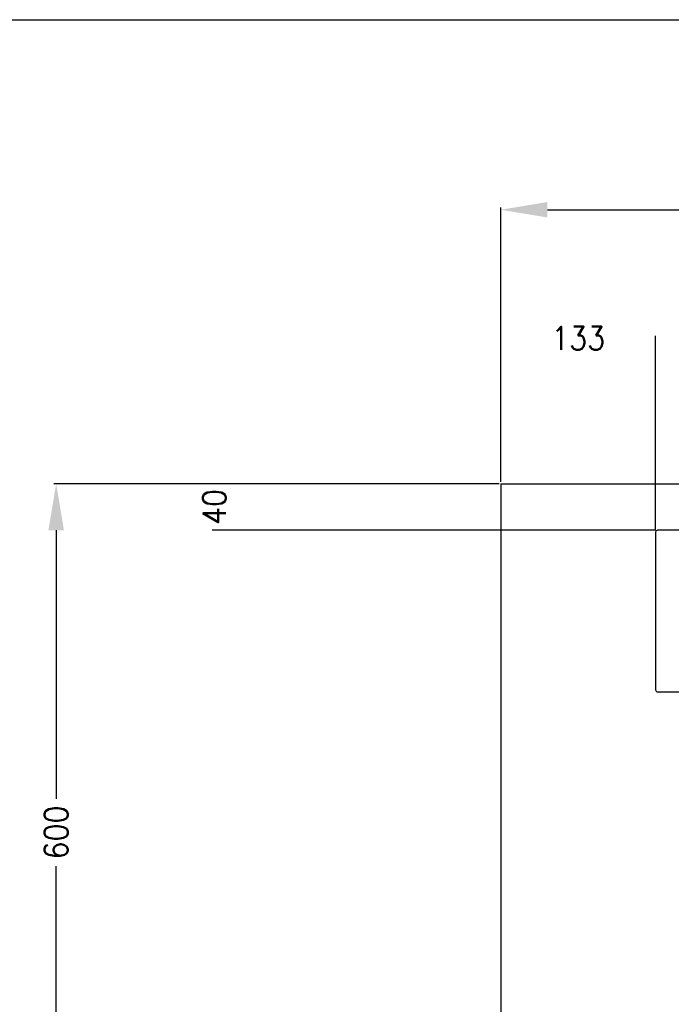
# Model space of a CAD drawing. Header units: inches. Extents: x -7205 to -1528, y -2875 to 5222.
# Tile 52 of 104: x -5316 to -4756, y 1624 to 2471. Entities that reach past the tile are written whole.
import ezdxf

# ---------------------------------------------------------------- set-up
doc = ezdxf.new("R2010")
doc.units = ezdxf.units.IN
doc.layers.add('1', color=7, linetype='Continuous')
doc.styles.add('CONVERTER_11', font='txt.shx', dxfattribs={"width": 0.9})
doc.dimstyles.new('ME10_DIM_26', dxfattribs={"dimtxt": 20, "dimasz": 40, "dimexe": 2, "dimexo": 1.5, "dimgap": 8, "dimtad": 1, "dimdec": 0, "dimdsep": 46, "dimtxsty": 'CONVERTER_11', "dimsah": 1, "dimcen": 0.09, "dimclrd": 2, "dimclre": 2, "dimclrt": 2, "dimadec": 0, "dimazin": 0, "dimtfac": 1, "dimtdec": 4, "dimtix": 1, "dimtofl": 0, "dimtmove": 0, "dimatfit": 0, "dimfxl": 1, "dimtolj": 1, "dimtzin": 0, "dimarcsym": 0})
doc.dimstyles.new('ME10_DIM_27', dxfattribs={"dimtxt": 20, "dimasz": 40, "dimexe": 2, "dimexo": 1.5, "dimgap": 8, "dimtad": 1, "dimdec": 0, "dimdsep": 46, "dimtxsty": 'CONVERTER_11', "dimsah": 1, "dimcen": 0.09, "dimclrd": 2, "dimclre": 2, "dimclrt": 2, "dimadec": 0, "dimazin": 0, "dimtfac": 1, "dimtdec": 4, "dimtix": 1, "dimtofl": 0, "dimtmove": 0, "dimatfit": 0, "dimfxl": 1, "dimtolj": 1, "dimtzin": 0, "dimarcsym": 0})
doc.dimstyles.new('ME10_DIM_28', dxfattribs={"dimtxt": 20, "dimasz": 40, "dimexe": 2, "dimexo": 1.5, "dimgap": 8, "dimtad": 1, "dimdec": 0, "dimdsep": 46, "dimtxsty": 'CONVERTER_11', "dimsah": 1, "dimcen": 0.09, "dimclrd": 2, "dimclre": 2, "dimclrt": 2, "dimadec": 0, "dimazin": 0, "dimtfac": 1, "dimtdec": 4, "dimtix": 1, "dimtofl": 0, "dimtmove": 0, "dimatfit": 0, "dimfxl": 1, "dimtolj": 1, "dimtzin": 0, "dimarcsym": 0})
doc.dimstyles.new('ME10_DIM_29', dxfattribs={"dimtxt": 20, "dimasz": 40, "dimexe": 2, "dimexo": 1.5, "dimgap": 8, "dimtad": 1, "dimdec": 0, "dimdsep": 46, "dimtxsty": 'CONVERTER_11', "dimsah": 1, "dimcen": 0.09, "dimclrd": 2, "dimclre": 2, "dimclrt": 2, "dimadec": 0, "dimazin": 0, "dimtfac": 1, "dimtdec": 4, "dimtix": 1, "dimtofl": 0, "dimtmove": 0, "dimatfit": 0, "dimfxl": 1, "dimtolj": 1, "dimtzin": 0, "dimarcsym": 0})

# ---------------------------------------------------------------- blocks, each defined once
blk = doc.blocks.new('*D63')
at = {"layer": '1', "color": 2, "lineweight": -2, "transparency": 16777216}
for p, q in [((-4902.07, 2073.53), (-4902.07, 2309.67)), ((-4862.07, 2307.67), (-4337.07, 2307.67)), ((-3742.07, 2307.67), (-4267.07, 2307.67)), ((-3702.07, 2073.53), (-3702.07, 2309.67))]:
    blk.add_line(p, q, dxfattribs=at)
at = {"layer": '1', "color": 2, "transparency": 16777216}
for points in [[(-4862.07, 2314.34), (-4862.07, 2301.01), (-4902.07, 2307.67)], [(-3742.07, 2314.34), (-3742.07, 2301.01), (-3702.07, 2307.67)]]:
    blk.add_solid(points, dxfattribs=at)
at = {"layer": 'Defpoints', "color": 0, "transparency": 16777216}
for p in [(-4902.07, 2307.67), (-4902.07, 2072.03), (-3702.07, 2072.03)]:
    blk.add_point(p, dxfattribs=at)
at = {"layer": '1', "color": 2, "transparency": 16777216, "insert": (-4302.07, 2307.67), "char_height": 20, "attachment_point": 5, "rotation": 0.00014, "style": 'CONVERTER_11'}
blk.add_mtext('\\A1;1200', dxfattribs=at)
blk = doc.blocks.new('*D64')
at = {"layer": '1', "color": 2, "lineweight": -2, "transparency": 16777216}
for p, q in [((-4903.57, 2072.03), (-5286.57, 2072.03)), ((-5284.57, 2032.03), (-5284.57, 1801.03)), ((-5284.57, 1512.03), (-5284.57, 1743.03)), ((-4903.57, 1472.03), (-5286.57, 1472.03))]:
    blk.add_line(p, q, dxfattribs=at)
at = {"layer": '1', "color": 2, "transparency": 16777216}
for points in [[(-5291.23, 2032.03), (-5277.9, 2032.03), (-5284.57, 2072.03)], [(-5291.23, 1512.03), (-5277.9, 1512.03), (-5284.57, 1472.03)]]:
    blk.add_solid(points, dxfattribs=at)
at = {"layer": 'Defpoints', "color": 0, "transparency": 16777216}
for p in [(-5284.57, 2072.03), (-4902.07, 2072.03), (-4902.07, 1472.03)]:
    blk.add_point(p, dxfattribs=at)
at = {"layer": '1', "color": 2, "transparency": 16777216, "insert": (-5284.57, 1772.03), "char_height": 20, "attachment_point": 5, "rotation": 90, "style": 'CONVERTER_11'}
blk.add_mtext('\\A1;600', dxfattribs=at)
blk = doc.blocks.new('*D65')
at = {"layer": '1', "color": 2, "lineweight": -2, "transparency": 16777216}
for p, q in [((-4903.57, 2072.03), (-5150.52, 2072.03)), ((-4768.87, 2032.03), (-5150.52, 2032.03))]:
    blk.add_line(p, q, dxfattribs=at)
at = {"layer": 'Defpoints', "color": 0, "transparency": 16777216}
for p in [(-4902.07, 2072.03), (-5148.52, 2032.03), (-4767.37, 2032.03)]:
    blk.add_point(p, dxfattribs=at)
at = {"layer": '1', "color": 2, "transparency": 16777216, "insert": (-5148.52, 2052.03), "char_height": 20, "attachment_point": 5, "rotation": 90, "style": 'CONVERTER_11'}
blk.add_mtext('\\A1;40', dxfattribs=at)
blk = doc.blocks.new('*D66')
at = {"layer": '1', "color": 2, "lineweight": -2, "transparency": 16777216}
for p, q in [((-4902.07, 2073.53), (-4902.07, 2199.13)), ((-4769.07, 2031.83), (-4769.07, 2199.13))]:
    blk.add_line(p, q, dxfattribs=at)
at = {"layer": 'Defpoints', "color": 0, "transparency": 16777216}
for p in [(-4769.07, 2197.13), (-4902.07, 2072.03), (-4769.07, 2030.33)]:
    blk.add_point(p, dxfattribs=at)
at = {"layer": '1', "color": 2, "transparency": 16777216, "insert": (-4835.57, 2197.13), "char_height": 20, "attachment_point": 5, "rotation": 0.00014, "style": 'CONVERTER_11'}
blk.add_mtext('\\A1;133', dxfattribs=at)

msp = doc.modelspace()

# ---------------------------------------------------------------- linework, layer by layer
at = {"color": 7, "linetype": 'Continuous'}
for p, q in [((-4902.07, 2072.03), (-3702.07, 2072.03)), ((-4902.07, 2072.03), (-4902.07, 872.03)), ((-4769.07, 2030.33), (-4769.07, 1894.73)), ((-3836.77, 2032.03), (-4767.37, 2032.03)), ((-4767.37, 1893.03), (-3836.77, 1893.03))]:
    msp.add_line(p, q, dxfattribs=at)
for centre, start, end in [((-4767.37, 2030.33), 90, 180), ((-4767.37, 1894.73), 180, 270)]:
    msp.add_arc(centre, 1.7, start, end, dxfattribs=at)
at = {"layer": '1', "color": 7, "linetype": 'Continuous'}
msp.add_line((-7205.42, 2471.14), (-1528.48, 2471.14), dxfattribs=at)

# ---------------------------------------------------------------- dimensions: what is measured, and where the dimension line sits
at = {"layer": '1'}
for base, p1, p2, dimstyle, picture, middle in [((-4902.07, 2307.67), (-3702.07, 2072.03), (-4902.07, 2072.03), 'ME10_DIM_26', '*D63', (-4302.07, 2307.67)), ((-4769.07, 2197.13), (-4902.07, 2072.03), (-4769.07, 2030.33), 'ME10_DIM_29', '*D66', (-4835.57, 2197.13))]:
    dim = msp.add_linear_dim(base=base, p1=p1, p2=p2, dimstyle=dimstyle, dxfattribs=at)
    dim.commit()
    dim.dimension.update_dxf_attribs({"geometry": picture, "text_midpoint": middle, "text_rotation": 0.00014})
dim = msp.add_aligned_dim(p1=(-4902.07, 1472.03), p2=(-4902.07, 2072.03), distance=382.49, dimstyle='ME10_DIM_27', dxfattribs=at)
dim.commit()
dim.dimension.update_dxf_attribs({"geometry": '*D64', "text_midpoint": (-5284.57, 1772.03), "text_rotation": 90})
dim = msp.add_linear_dim(base=(-5148.52, 2032.03), p1=(-4902.07, 2072.03), p2=(-4767.37, 2032.03), angle=90, dimstyle='ME10_DIM_28', dxfattribs=at)
dim.commit()
dim.dimension.update_dxf_attribs({"geometry": '*D65', "text_midpoint": (-5148.52, 2052.03), "text_rotation": 90})

doc.saveas('drawing.dxf')
